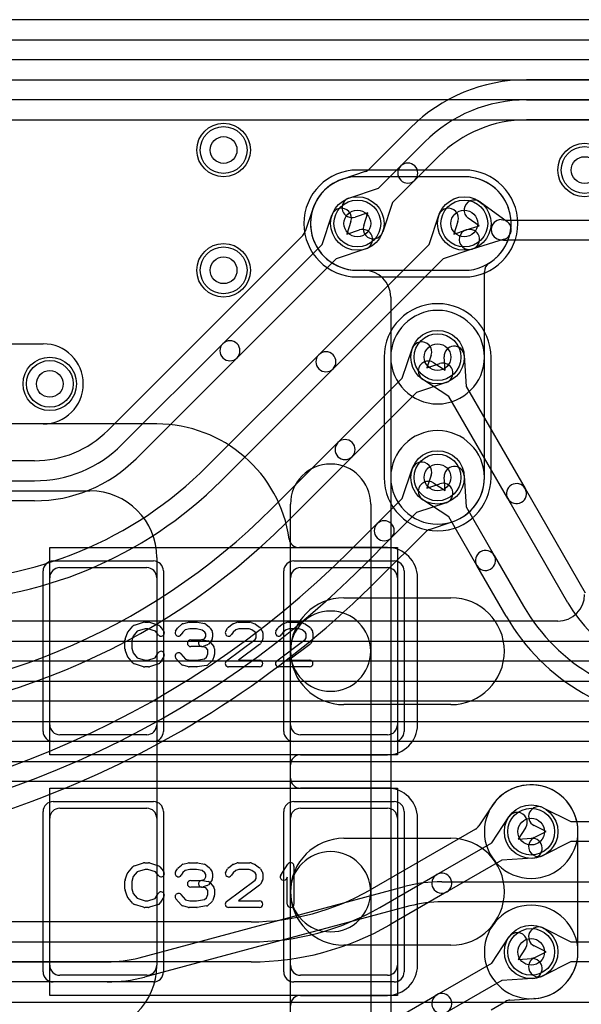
# Model space of a CAD drawing. Extents: x 0 to 57.3, y -1 to 20.5.
# Tile 27 of 31: x 37.5 to 41.7, y 9.2 to 16.5. Entities that reach past the tile are written whole.
import ezdxf

# ---------------------------------------------------------------- set-up
doc = ezdxf.new("R2010")
doc.units = 0
for name, color, linetype in [('Hole', 1, 'CONTINUOUS'), ('L1', 3, 'CONTINUOUS'), ('L2', 3, 'CONTINUOUS'), ('L3', 3, 'CONTINUOUS'), ('L4', 3, 'CONTINUOUS'), ('MetalMask-A', 176, 'CONTINUOUS'), ('PartsArea-A', 111, 'CONTINUOUS'), ('PartsSilk-A', 221, 'CONTINUOUS'), ('Resist-A', 2, 'CONTINUOUS'), ('Resist-B', 2, 'CONTINUOUS')]:
    doc.layers.add(name, color=color, linetype=linetype)

msp = doc.modelspace()

# ---------------------------------------------------------------- linework, layer by layer
at = {"layer": 'Hole'}
for centre in [(39, 15.55), (41.7, 15.4), (40, 15), (40.8, 15), (39, 14.65), (40.6, 14), (37.7, 13.8), (40.6, 13.1), (41.3, 10.45), (41.3, 9.55)]:
    msp.add_circle(centre, 0.1, dxfattribs=at)
at = {"layer": 'L1'}
for p, q in [((40.8, 15.35004), (40, 15.35004)), ((40, 14.64996), (40.8, 14.64996)), ((36.6, 14.1), (37.65, 14.1)), ((37.65, 13.5), (36.6, 13.5)), ((38.5, 13.5), (37.45004, 13.5)), ((32.325, 13), (38, 13)), ((39.5, 11.8), (39.5, 12.9)), ((40.1, 12.9), (40.1, 11.8)), ((40.225, 12.57504), (39.575, 12.57504)), ((38.5, 12.5), (38.5, 9.45)), ((37.775, 12.425), (38.425, 12.425)), ((39.575, 12.425), (40.225, 12.425)), ((37.7, 11.25), (37.7, 12.35)), ((38.5, 12.35), (38.5, 11.25)), ((39.5, 11.25), (39.5, 12.35)), ((40.3, 12.35), (40.3, 11.25)), ((40.45004, 11.25), (40.45004, 12.35)), ((39.9, 12.2), (40.7, 12.2)), ((39.5, 10), (39.5, 11.8)), ((40.1, 11.8), (40.1, 10)), ((40.7, 11.4), (39.9, 11.4)), ((38.425, 11.175), (37.775, 11.175)), ((40.225, 11.175), (39.575, 11.175)), ((39.575, 11.02496), (40.225, 11.02496)), ((39.5, 10.85004), (39.5, 10.94996)), ((40.225, 10.77504), (39.575, 10.77504)), ((37.775, 10.625), (38.425, 10.625)), ((39.575, 10.625), (40.225, 10.625)), ((37.7, 9.45), (37.7, 10.55)), ((38.5, 10.55), (38.5, 9.45)), ((39.5, 9.45), (39.5, 10.55)), ((40.3, 10.55), (40.3, 9.45)), ((40.45004, 9.45), (40.45004, 10.55)), ((39.9, 10.4), (40.7, 10.4)), ((39.5, 9), (39.5, 10)), ((40.1, 10), (40.1, 9)), ((40.7, 9.6), (39.9, 9.6)), ((38.425, 9.375), (37.775, 9.375)), ((40.225, 9.375), (39.575, 9.375)), ((39.575, 9.22496), (40.225, 9.22496))]:
    msp.add_line(p, q, dxfattribs=at)
for centre in [(39, 15.55), (41.7, 15.4), (40, 15), (40.8, 15), (39, 14.65), (40.6, 14), (37.7, 13.8), (40.6, 13.1), (41.3, 10.45), (41.3, 9.55)]:
    msp.add_circle(centre, 0.2, dxfattribs=at)
for centre, radius, start, end in [((40, 15), 0.35004, 90, -90), ((40.8, 15), 0.35004, -90, 90), ((40.6, 14), 0.35004, 90, -90), ((40.6, 14), 0.35004, -90, 90), ((37.65, 13.8), 0.3, -90, 90), ((38.5, 12.5), 1, 8.013745, 90), ((40.6, 13.1), 0.35004, 90, -90), ((40.6, 13.1), 0.35004, -90, 90), ((39.8, 12.9), 0.3, 0, 180), ((38, 12.5), 0.5, 0, 90), ((39.5645, 12.64986), 0.075, -171.990898, -90), ((39.5645, 12.64983), 0.07497, -90, -88.004785), ((39.57476, 12.34999), 0.22505, 89.954174, 91.947998), ((39.575, 12.65001), 0.07497, -90.045855, -90), ((40.225, 12.35), 0.22504, 0, 90), ((37.775, 12.35), 0.075, 90, 180), ((38.425, 12.35), 0.075, 0, 90), ((39.575, 12.35), 0.075, 90, 180), ((40.225, 12.35), 0.075, 0, 90), ((39.9, 11.8), 0.4, 90, -90), ((40.7, 11.8), 0.4, -90, 90), ((39.8, 11.8), 0.3, 0, 180), ((39.8, 11.8), 0.3, 180, 0), ((37.775, 11.25), 0.075, 180, -90), ((38.425, 11.25), 0.075, -90, 0), ((39.575, 11.25), 0.075, 180, -90), ((40.225, 11.25), 0.22504, -90, 0), ((40.225, 11.25), 0.075, -90, 0), ((39.575, 10.94996), 0.075, 90, 180), ((39.575, 10.85004), 0.075, 180, -90), ((40.225, 10.55), 0.22504, 0, 90), ((41.3, 10.45), 0.35004, 90, -90), ((41.3, 10.45), 0.35004, -90, 90), ((37.775, 10.55), 0.075, 90, 180), ((38.425, 10.55), 0.075, 0, 90), ((39.575, 10.55), 0.075, 90, 180), ((40.225, 10.55), 0.075, 0, 90), ((39.9, 10), 0.4, 90, -90), ((40.7, 10), 0.4, -90, 90), ((39.8, 10), 0.3, 0, 180), ((39.8, 10), 0.3, 180, 0), ((41.3, 9.55), 0.35004, 90, -90), ((41.3, 9.55), 0.35004, -90, 90), ((37.775, 9.45), 0.075, 180, -90), ((38, 9.45), 0.5, -90, 0), ((38.425, 9.45), 0.075, -90, 0), ((39.575, 9.45), 0.075, 180, -90), ((40.225, 9.45), 0.22504, -90, 0), ((40.225, 9.45), 0.075, -90, 0), ((39.575, 9.14996), 0.075, 90, 180)]:
    msp.add_arc(centre, radius, start, end, dxfattribs=at)
at = {"layer": 'L2'}
for p, q in [((43.57084, 16.07504), (41.26421, 16.07504)), ((41.26421, 15.925), (44.18425, 15.925)), ((44.18425, 15.775), (41.26421, 15.775)), ((40.39798, 15.71624), (40.08883, 15.40709)), ((40.32451, 15.43057), (40.50408, 15.61014)), ((40.61015, 15.50407), (40.43057, 15.32451)), ((40.15745, 15.26351), (40.32451, 15.43057)), ((40.05959, 15.389), (39.89051, 15.33248)), ((40.43057, 15.32451), (40.26351, 15.15745)), ((39.93659, 15.18968), (40.15745, 15.26351)), ((40.26351, 15.15745), (40.18968, 14.93659)), ((40.9175, 15.16184), (41.12024, 15.01466)), ((40.07919, 15.07919), (39.98415, 15.04742)), ((40.04742, 14.98415), (40.07919, 15.07919)), ((40.91048, 14.98159), (40.82938, 15.04046)), ((41.07618, 15.02897), (41.08852, 15.02795)), ((40.81468, 14.9522), (40.91048, 14.98159)), ((41.12414, 15.025), (44.18425, 15.025)), ((41.09817, 14.88227), (40.85866, 14.8088)), ((41.06386, 14.87999), (41.07618, 14.87897)), ((44.18425, 14.875), (41.12414, 14.875)), ((40, 14.64996), (40.04996, 14.64996)), ((40.24996, 14.44996), (40.24996, 5.75004)), ((40.656, 13.903), (40.64991, 14.00303)), ((40.79963, 14.01215), (40.81378, 13.77972)), ((40.57242, 13.95829), (40.656, 13.903)), ((40.68388, 13.70471), (40.48966, 13.83319)), ((40.81378, 13.77972), (41.25456, 13.01626)), ((41.12466, 12.94126), (40.68388, 13.70471)), ((40.57242, 13.05829), (40.656, 13.003)), ((40.656, 13.003), (40.64991, 13.10303)), ((40.79963, 13.11215), (40.81378, 12.87972)), ((41.25456, 13.01626), (41.70418, 12.2375)), ((40.68388, 12.80471), (40.48966, 12.93319)), ((41.57427, 12.1625), (41.12466, 12.94126)), ((40.81378, 12.87972), (41.02362, 12.51626)), ((40.89372, 12.44126), (40.68388, 12.80471)), ((41.02362, 12.51626), (41.2423, 12.1375)), ((41.1124, 12.0625), (40.89372, 12.44126)), ((41.38929, 10.62896), (41.59766, 10.525)), ((41.412, 10.45), (41.32233, 10.49474)), ((41.59766, 10.525), (43.58288, 10.525)), ((41.32233, 10.40526), (41.412, 10.45)), ((41.59766, 10.375), (41.38929, 10.27104)), ((43.58288, 10.375), (41.59766, 10.375)), ((41.38929, 9.72896), (41.59766, 9.625)), ((41.412, 9.55), (41.32233, 9.59474)), ((41.59766, 9.625), (43.58289, 9.625)), ((41.32233, 9.50526), (41.412, 9.55)), ((41.59766, 9.475), (41.38929, 9.37104)), ((43.58289, 9.475), (41.59766, 9.475))]:
    msp.add_line(p, q, dxfattribs=at)
for centre in [(39, 15.55), (40, 15), (40.8, 15), (39, 14.65), (40.6, 14), (37.7, 13.8), (40.6, 13.1), (41.3, 10.45), (41.3, 9.55)]:
    msp.add_circle(centre, 0.2, dxfattribs=at)
for centre, radius, start, end in [((41.26421, 14.84999), 1.22505, 90, 134.999339), ((41.26422, 14.85), 1.075, 90.000533, 135), ((41.26422, 14.85), 0.925, 90.000619, 135), ((40.03582, 15.4601), 0.07497, -71.514298, -45), ((40.37754, 15.37754), 0.075, 135, -45), ((40.37754, 15.37754), 0.075, -45, 135), ((40, 15), 0.35004, 108.272418, -90), ((39.86674, 15.40358), 0.07497, -71.724555, -71.514298), ((39.96037, 15.11855), 0.075, 108.485681, -71.515874), ((40.87344, 15.10115), 0.075, 54.020931, -125.97794), ((41.07618, 14.95397), 0.075, 90, -90), ((40.11855, 14.96037), 0.075, 161.514319, -18.484126), ((41.12414, 15.24165), 0.21665, -99.462968, -90), ((41.07618, 14.95397), 0.075, -72.949508, 54.020932), ((40.83667, 14.8805), 0.075, 107.050492, -72.946538), ((41.12414, 15.24165), 0.36665, -99.462836, -90), ((40.04996, 14.44996), 0.2, 0, 90), ((40.72477, 14.00759), 0.075, 3.485791, -176.517106), ((40.53104, 13.89574), 0.075, 56.513341, -123.484555), ((40.72477, 13.10759), 0.075, 3.485791, -176.517106), ((40.53104, 12.99574), 0.075, 56.513341, -123.484555), ((41.18961, 12.97876), 0.075, 30.000728, -149.999851), ((41.18961, 12.97876), 0.075, -149.999272, 29.999866), ((40.95867, 12.47876), 0.075, 30.000728, -149.999681), ((40.95867, 12.47876), 0.075, -149.999272, 29.999787), ((42.50525, 12.7), 1.075, -150.000072, -89.999467), ((42.47639, 12.85), 1.425, -150.000036, -90), ((42.47639, 12.85), 1.575, -150, -90), ((41.35581, 10.56185), 0.075, 63.486197, -116.515959), ((41.35581, 10.33815), 0.075, 116.513803, -63.484041), ((41.35581, 9.66185), 0.075, 63.486197, -116.515959), ((41.35581, 9.43815), 0.075, 116.513803, -63.484041)]:
    msp.add_arc(centre, radius, start, end, dxfattribs=at)
at = {"layer": 'L3'}
for p, q in [((40.8, 15.40004), (40, 15.40004)), ((40, 14.59996), (40.8, 14.59996)), ((40.19996, 14), (40.19996, 13.1)), ((41.00004, 13.1), (41.00004, 14)), ((41.49996, 12.02504), (28.21421, 12.02504)), ((28.21421, 11.875), (42.21092, 11.875)), ((42.21092, 11.725), (28.21421, 11.725)), ((28.01422, 11.575), (42.48579, 11.575)), ((42.48579, 11.425), (28.01422, 11.425)), ((27.81421, 11.275), (43.08579, 11.275)), ((43.08579, 11.125), (27.81421, 11.125)), ((23.04178, 10.975), (43.65822, 10.975)), ((43.65822, 10.825), (23.04178, 10.825)), ((38.36852, 9.50652), (40.35342, 10.03837)), ((40.63165, 10.075), (42.15583, 10.075)), ((40.39224, 9.89348), (38.40734, 9.36163)), ((42.15583, 9.925), (40.63165, 9.925)), ((28.35127, 9.475), (38.12911, 9.475)), ((38.12911, 9.325), (28.35127, 9.325)), ((23.04178, 9.175), (43.65822, 9.175))]:
    msp.add_line(p, q, dxfattribs=at)
for centre in [(39, 15.55), (41.7, 15.4), (39, 14.65), (37.7, 13.8)]:
    msp.add_circle(centre, 0.2, dxfattribs=at)
for centre, radius, start, end in [((40, 15), 0.40004, 90, -90), ((40.8, 15), 0.40004, -90, 90), ((40.6, 14), 0.40004, 0, 180), ((40.6, 13.1), 0.40004, 180, 0), ((41.49996, 12.22504), 0.2, -90, 0), ((40.63165, 9), 1.075, 90, 104.999979), ((40.63165, 9), 0.925, 90, 105.000165), ((38.12911, 10.4), 0.925, -90, -74.999835), ((38.12911, 10.4), 1.075, -90, -75.000009)]:
    msp.add_arc(centre, radius, start, end, dxfattribs=at)
at = {"layer": 'L4'}
for p, q in [((43.8, 16.525), (28.47808, 16.525)), ((28.47809, 16.375), (42.78578, 16.375)), ((42.78578, 16.225), (28.47809, 16.225)), ((28.4781, 16.075), (42.18578, 16.075)), ((42.18578, 15.925), (28.4781, 15.925)), ((28.4781, 15.77496), (42.18579, 15.77496)), ((40.8, 15.35004), (40, 15.35004)), ((39.66752, 15.10949), (39.611, 14.94041)), ((39.73649, 14.84255), (39.81032, 15.06341)), ((40.53649, 14.84255), (40.61032, 15.06341)), ((39.95258, 15.01585), (39.92081, 14.92081)), ((40.75258, 15.01585), (40.72081, 14.92081)), ((39.59291, 14.91117), (38.13376, 13.45202)), ((39.92081, 14.92081), (40.01585, 14.95258)), ((40.72081, 14.92081), (40.81585, 14.95258)), ((38.99442, 14.10048), (39.73649, 14.84255)), ((39.71232, 14.01838), (40.53649, 14.84255)), ((40.06341, 14.81032), (39.84255, 14.73649)), ((40.86341, 14.81032), (40.64255, 14.73649)), ((39.84255, 14.73649), (39.10048, 13.99442)), ((40.64255, 14.73649), (39.81838, 13.91232)), ((40.95004, 13.1), (40.95004, 14.63944)), ((38.23986, 13.34592), (38.99442, 14.10048)), ((38.87565, 13.18171), (39.71232, 14.01838)), ((40.33649, 13.84255), (40.41032, 14.06341)), ((40.55258, 14.01585), (40.52081, 13.92081)), ((39.10048, 13.99442), (38.34592, 13.23985)), ((40.52081, 13.92081), (40.61585, 13.95258)), ((39.81838, 13.91232), (38.98171, 13.07565)), ((39.85521, 13.36127), (40.33649, 13.84255)), ((40.66341, 13.81032), (40.44255, 13.73649)), ((40.44255, 13.73649), (39.96127, 13.25521)), ((39.36144, 12.8675), (39.85521, 13.36127)), ((37.58579, 13.22504), (26.7, 13.22504)), ((39.96127, 13.25521), (39.4675, 12.76144)), ((40.33649, 12.94255), (40.41032, 13.16341)), ((40.55258, 13.11585), (40.52081, 13.02081)), ((25.8, 13.075), (37.58579, 13.075)), ((40.52081, 13.02081), (40.61585, 13.05258)), ((37.58579, 12.925), (25.8, 12.925)), ((40.1481, 12.75416), (40.33649, 12.94255)), ((40.66341, 12.91032), (40.44255, 12.83649)), ((40.44255, 12.83649), (40.25416, 12.6481)), ((39.94722, 12.55328), (40.1481, 12.75416)), ((40.54041, 12.711), (40.70949, 12.76752)), ((40.15938, 12.34112), (40.51117, 12.69291)), ((40.25416, 12.6481), (40.05329, 12.44721)), ((41.00778, 10.6427), (40.90929, 10.49382)), ((41.00471, 10.36612), (41.13319, 10.56034)), ((40.88379, 10.46956), (40.09274, 10.01284)), ((41.25829, 10.47758), (41.203, 10.394)), ((41.203, 10.394), (41.30303, 10.40009)), ((41.65004, 9.55), (41.65004, 10.45)), ((40.59388, 10.12893), (41.00471, 10.36612)), ((41.31215, 10.25037), (41.07972, 10.23622)), ((41.07972, 10.23622), (40.66888, 9.99903)), ((40.16775, 9.8829), (40.59388, 10.12893)), ((40.66888, 9.99903), (40.24275, 9.753)), ((39.20525, 9.77504), (28.4, 9.77504)), ((41.00471, 9.46612), (41.13319, 9.66034)), ((32.51262, 9.625), (39.20525, 9.625)), ((41.25829, 9.57758), (41.203, 9.494)), ((39.20525, 9.475), (32.51262, 9.475)), ((40.59388, 9.22893), (41.00471, 9.46612)), ((41.203, 9.494), (41.30303, 9.50009)), ((41.07972, 9.33622), (40.66888, 9.09903)), ((41.31215, 9.35037), (41.07972, 9.33622)), ((40.16774, 8.9829), (40.59388, 9.22893)), ((41.0012, 9.11764), (41.10882, 9.17977)), ((41.14174, 9.18967), (41.32061, 9.20056))]:
    msp.add_line(p, q, dxfattribs=at)
for centre in [(39, 15.55), (41.7, 15.4), (40, 15), (40.8, 15), (39, 14.65), (40.6, 14), (37.7, 13.8), (40.6, 13.1), (41.3, 10.45), (41.3, 9.55)]:
    msp.add_circle(centre, 0.2, dxfattribs=at)
for centre, radius, start, end in [((40, 15), 0.35004, 90, 161.727582), ((40.8, 15), 0.35004, -58.033482, 90), ((39.59642, 15.13326), 0.07497, -18.485702, -18.275445), ((39.88145, 15.03963), 0.075, -18.485681, 161.515874), ((40.68145, 15.03963), 0.075, -18.485681, 161.515874), ((40.03963, 14.88145), 0.075, -71.514319, 108.484126), ((40.83963, 14.88145), 0.075, -71.514319, 108.484126), ((39.5399, 14.96418), 0.07497, -45, -18.485702), ((41.02501, 14.63944), 0.07497, 121.966497, 180), ((39.04745, 14.04745), 0.075, 135, -45), ((39.04745, 14.04745), 0.075, -45, 135), ((40.48145, 14.03963), 0.075, -18.485681, 161.515874), ((39.76535, 13.96535), 0.075, 135, -45), ((39.76535, 13.96535), 0.075, -45, 135), ((40.63963, 13.88145), 0.075, -71.514319, 108.484126), ((37.58579, 14), 0.77496, -90, -45.000523), ((37.58579, 14), 0.925, -90, -45.000438), ((39.90824, 13.30824), 0.075, 135, -45), ((39.90824, 13.30824), 0.075, -45, 135), ((37.58579, 14), 1.075, -90, -45.000754), ((40.48145, 13.13963), 0.075, -18.485681, 161.515874), ((36.80736, 15.25), 2.925, -90, -45), ((36.80736, 15.25), 3.075, -90, -45), ((40.63963, 12.98145), 0.075, -71.514319, 108.484126), ((40.6, 13.1), 0.35004, -71.727582, 0), ((35.87893, 16.35), 4.925, -90, -44.999918), ((35.87893, 16.35), 5.075, -90, -44.99992), ((40.20113, 12.70113), 0.075, 135, -45), ((40.20113, 12.70113), 0.075, -45, 135), ((40.73326, 12.69642), 0.07497, 108.275445, 108.485702), ((40.56418, 12.6399), 0.07497, 108.485702, 135), ((35.05051, 17.45), 6.925, -90, -45.000059), ((35.05051, 17.45), 7.075, -90, -45.000057), ((35.05051, 17.45), 7.22504, -90, -45.000056), ((41.3, 10.45), 0.35004, 0, 146.212781), ((40.94554, 10.68449), 0.07497, -33.878721, -33.200408), ((41.19574, 10.51896), 0.22504, 146.085374, 146.415856), ((40.94677, 10.68635), 0.07497, -33.91262, -33.785451), ((41.19574, 10.51896), 0.075, -33.486659, 146.515445), ((40.84631, 10.53449), 0.07497, -60.004867, -32.852779), ((41.30759, 10.32523), 0.075, -86.514209, 93.482894), ((40.63138, 10.06398), 0.075, 120.000728, -60.00051), ((40.63138, 10.06398), 0.075, -59.999272, 120.000376), ((39.20525, 11.55), 1.77496, -90, -59.999713), ((39.20525, 11.55), 1.925, -90, -60.000016), ((39.20525, 11.55), 2.075, -90, -59.999963), ((41.19574, 9.61896), 0.075, -33.486659, 146.515445), ((41.3, 9.55), 0.35004, -86.232527, 0), ((41.30759, 9.42523), 0.075, -86.514209, 93.482894), ((40.63138, 9.16398), 0.075, 120.000728, -60.00051), ((40.63138, 9.16398), 0.075, -59.999272, 119.999794), ((41.1463, 9.11484), 0.07497, 93.487185, 119.995133), ((41.32517, 9.12573), 0.07497, 93.334147, 93.487185), ((41.32581, 9.12577), 0.07497, 93.62496, 93.824243), ((41.32695, 9.12585), 0.07497, 93.234517, 94.49835), ((41.32729, 9.12587), 0.07497, 93.280298, 93.494814)]:
    msp.add_arc(centre, radius, start, end, dxfattribs=at)
at = {"layer": 'MetalMask-A'}
for p, q in [((37.775, 12.425), (38.425, 12.425)), ((39.575, 12.425), (40.225, 12.425)), ((37.7, 11.25), (37.7, 12.35)), ((38.5, 12.35), (38.5, 11.25)), ((39.5, 11.25), (39.5, 12.35)), ((40.3, 12.35), (40.3, 11.25)), ((38.425, 11.175), (37.775, 11.175)), ((40.225, 11.175), (39.575, 11.175)), ((37.775, 10.625), (38.425, 10.625)), ((39.575, 10.625), (40.225, 10.625)), ((37.7, 9.45), (37.7, 10.55)), ((38.5, 10.55), (38.5, 9.45)), ((39.5, 9.45), (39.5, 10.55)), ((40.3, 10.55), (40.3, 9.45)), ((38.425, 9.375), (37.775, 9.375)), ((40.225, 9.375), (39.575, 9.375))]:
    msp.add_line(p, q, dxfattribs=at)
for centre, start, end in [((37.775, 12.35), 90, 180), ((38.425, 12.35), 0, 90), ((39.575, 12.35), 90, 180), ((40.225, 12.35), 0, 90), ((37.775, 11.25), 180, -90), ((38.425, 11.25), -90, 0), ((39.575, 11.25), 180, -90), ((40.225, 11.25), -90, 0), ((37.775, 10.55), 90, 180), ((38.425, 10.55), 0, 90), ((39.575, 10.55), 90, 180), ((40.225, 10.55), 0, 90), ((37.775, 9.45), 180, -90), ((38.425, 9.45), -90, 0), ((39.575, 9.45), 180, -90), ((40.225, 9.45), -90, 0)]:
    msp.add_arc(centre, 0.075, start, end, dxfattribs=at)
at = {"layer": 'PartsArea-A'}
for p, q in [((37.7, 11.025), (37.7, 12.575)), ((37.7, 12.575), (40.3, 12.575)), ((40.3, 12.575), (40.3, 11.025)), ((40.3, 11.025), (37.7, 11.025)), ((37.7, 9.225), (37.7, 10.775)), ((37.7, 10.775), (40.3, 10.775)), ((40.3, 10.775), (40.3, 9.225)), ((40.3, 9.225), (37.7, 9.225))]:
    msp.add_line(p, q, dxfattribs=at)
at = {"layer": 'PartsSilk-A'}
for p, q in [((38.33266, 11.99418), (38.4021, 12.0164)), ((38.40972, 12.01759), (38.4375, 12.01759)), ((38.4454, 12.01631), (38.51207, 11.99409)), ((38.69495, 12.00564), (38.73662, 12.01675)), ((38.74306, 12.01759), (38.79861, 12.01759)), ((38.80376, 12.01705), (38.85654, 12.00594)), ((39.07063, 12.00497), (39.10118, 12.01608)), ((39.10972, 12.01759), (39.19583, 12.01759)), ((39.20511, 12.0158), (39.23289, 12.00469)), ((39.44563, 12.00497), (39.47618, 12.01608)), ((39.48472, 12.01759), (39.57083, 12.01759)), ((39.58011, 12.0158), (39.60789, 12.00469)), ((38.28258, 11.94239), (38.32147, 11.98683)), ((38.35452, 11.94868), (38.32368, 11.91344)), ((38.41362, 11.96759), (38.35452, 11.94868)), ((38.43344, 11.96759), (38.41362, 11.96759)), ((38.48952, 11.9489), (38.43344, 11.96759)), ((38.51273, 11.92104), (38.48952, 11.9489)), ((38.52338, 11.98637), (38.55115, 11.95304)), ((38.6413, 11.95029), (38.65519, 11.97251)), ((38.65978, 11.97795), (38.68478, 12.00017)), ((38.69568, 11.94296), (38.6837, 11.92379)), ((38.71356, 11.95885), (38.69568, 11.94296)), ((38.74634, 11.96759), (38.71356, 11.95885)), ((38.79601, 11.96759), (38.74634, 11.96759)), ((38.84042, 11.95824), (38.79601, 11.96759)), ((38.86023, 11.9424), (38.84042, 11.95824)), ((38.86806, 11.92987), (38.86023, 11.9424)), ((38.86701, 12.001), (38.89479, 11.97878)), ((38.90037, 11.97251), (38.91426, 11.95029)), ((38.91806, 11.93704), (38.91806, 11.9037)), ((39.0163, 11.95029), (39.03019, 11.97251)), ((39.03577, 11.97878), (39.06355, 12.001)), ((39.07033, 11.9424), (39.0587, 11.92379)), ((39.09158, 11.95939), (39.07033, 11.9424)), ((39.11412, 11.96759), (39.09158, 11.95939)), ((39.19102, 11.96759), (39.11412, 11.96759)), ((39.21143, 11.95943), (39.19102, 11.96759)), ((39.23554, 11.94189), (39.21143, 11.95943)), ((39.24306, 11.92987), (39.23554, 11.94189)), ((39.23831, 12.0017), (39.26887, 11.97948)), ((39.27537, 11.97251), (39.28926, 11.95029)), ((39.29306, 11.93704), (39.29306, 11.89259)), ((39.3913, 11.95029), (39.40519, 11.97251)), ((39.41077, 11.97878), (39.43855, 12.001)), ((39.44533, 11.9424), (39.4337, 11.92379)), ((39.46658, 11.95939), (39.44533, 11.9424)), ((39.48912, 11.96759), (39.46658, 11.95939)), ((39.56602, 11.96759), (39.48912, 11.96759)), ((39.58643, 11.95943), (39.56602, 11.96759)), ((39.61054, 11.94189), (39.58643, 11.95943)), ((39.61806, 11.92987), (39.61054, 11.94189)), ((39.61331, 12.0017), (39.64387, 11.97948)), ((39.65037, 11.97251), (39.66426, 11.95029)), ((39.66806, 11.93704), (39.66806, 11.89259)), ((38.2625, 11.81852), (38.2625, 11.88148)), ((38.26364, 11.88894), (38.27753, 11.93339)), ((38.32368, 11.91344), (38.3125, 11.87766)), ((38.3125, 11.87766), (38.3125, 11.82234)), ((38.75417, 11.88426), (38.8331, 11.88426)), ((38.8331, 11.88426), (38.8543, 11.89197)), ((38.84188, 11.88387), (38.88355, 11.87646)), ((38.8543, 11.89197), (38.85948, 11.89715)), ((38.85948, 11.89715), (38.86806, 11.91087)), ((38.86806, 11.91087), (38.86806, 11.92987)), ((38.89685, 11.8638), (38.88574, 11.85269)), ((38.89838, 11.86785), (38.92615, 11.83452)), ((38.91426, 11.89045), (38.90037, 11.86823)), ((39.02247, 11.72739), (39.23543, 11.88756)), ((39.23543, 11.88756), (39.24306, 11.89976)), ((39.24306, 11.89976), (39.24306, 11.92987)), ((39.28926, 11.87934), (39.27537, 11.85712)), ((39.39747, 11.72739), (39.61043, 11.88756)), ((39.61043, 11.88756), (39.61806, 11.89976)), ((39.61806, 11.89976), (39.61806, 11.92987)), ((39.66426, 11.87934), (39.65037, 11.85712)), ((38.27753, 11.76661), (38.26364, 11.81106)), ((38.3125, 11.82234), (38.32368, 11.78656)), ((38.8375, 11.83426), (38.75417, 11.83426)), ((38.86581, 11.82883), (38.83312, 11.83465)), ((38.8766, 11.84687), (38.84604, 11.83576)), ((38.88194, 11.80947), (38.86581, 11.82883)), ((38.88194, 11.77907), (38.88194, 11.80947)), ((38.93194, 11.81852), (38.93194, 11.77407)), ((39.2692, 11.85039), (39.11233, 11.73241)), ((39.6442, 11.85039), (39.48733, 11.73241)), ((38.32147, 11.71317), (38.28258, 11.75761)), ((38.32368, 11.78656), (38.35452, 11.75132)), ((38.35452, 11.75132), (38.41362, 11.73241)), ((38.41362, 11.73241), (38.43344, 11.73241)), ((38.43344, 11.73241), (38.48773, 11.7505)), ((38.48773, 11.7505), (38.51074, 11.78732)), ((38.55314, 11.76082), (38.52537, 11.71638)), ((38.68258, 11.70206), (38.64369, 11.7465)), ((38.68131, 11.77942), (38.71519, 11.74071)), ((38.71519, 11.74071), (38.74634, 11.73241)), ((38.74634, 11.73241), (38.79662, 11.73241)), ((38.79662, 11.73241), (38.85691, 11.74205)), ((38.85691, 11.74205), (38.87218, 11.75563)), ((38.87218, 11.75563), (38.88194, 11.77907)), ((38.90967, 11.72205), (38.88467, 11.69983)), ((38.93002, 11.76446), (38.91614, 11.73113)), ((39.11233, 11.73241), (39.26806, 11.73241)), ((39.48733, 11.73241), (39.64306, 11.73241)), ((38.4021, 11.6836), (38.33266, 11.70582)), ((38.4375, 11.68241), (38.40972, 11.68241)), ((38.51207, 11.70591), (38.4454, 11.68369)), ((38.73662, 11.68325), (38.69495, 11.69436)), ((38.79861, 11.68241), (38.74306, 11.68241)), ((38.87201, 11.69383), (38.80256, 11.68272)), ((39.26806, 11.68241), (39.0375, 11.68241)), ((39.64306, 11.68241), (39.4125, 11.68241)), ((38.28258, 10.14239), (38.32147, 10.18683)), ((38.33266, 10.19418), (38.4021, 10.2164)), ((38.41362, 10.16759), (38.35452, 10.14868)), ((38.40972, 10.21759), (38.4375, 10.21759)), ((38.43344, 10.16759), (38.41362, 10.16759)), ((38.48952, 10.1489), (38.43344, 10.16759)), ((38.4454, 10.21631), (38.51207, 10.19409)), ((38.52338, 10.18637), (38.55115, 10.15304)), ((38.6413, 10.15029), (38.65519, 10.17251)), ((38.65978, 10.17795), (38.68478, 10.20017)), ((38.69495, 10.20564), (38.73662, 10.21675)), ((38.74634, 10.16759), (38.71356, 10.15885)), ((38.74306, 10.21759), (38.79861, 10.21759)), ((38.79601, 10.16759), (38.74634, 10.16759)), ((38.84042, 10.15824), (38.79601, 10.16759)), ((38.80376, 10.21705), (38.85654, 10.20594)), ((38.86701, 10.201), (38.89479, 10.17878)), ((38.90037, 10.17251), (38.91426, 10.15029)), ((39.0163, 10.15029), (39.03019, 10.17251)), ((39.03577, 10.17878), (39.06355, 10.201)), ((39.07063, 10.20497), (39.10118, 10.21608)), ((39.11412, 10.16759), (39.09158, 10.15939)), ((39.10972, 10.21759), (39.19583, 10.21759)), ((39.19102, 10.16759), (39.11412, 10.16759)), ((39.21143, 10.15943), (39.19102, 10.16759)), ((39.20511, 10.2158), (39.23289, 10.20469)), ((39.23831, 10.2017), (39.26887, 10.17948)), ((39.27537, 10.17251), (39.28926, 10.15029)), ((39.42763, 10.1247), (39.48041, 10.20618)), ((39.52639, 10.19259), (39.52639, 9.90741)), ((38.26364, 10.08894), (38.27753, 10.13339)), ((38.32368, 10.11344), (38.3125, 10.07766)), ((38.35452, 10.14868), (38.32368, 10.11344)), ((38.51273, 10.12104), (38.48952, 10.1489)), ((38.69568, 10.14296), (38.6837, 10.12379)), ((38.71356, 10.15885), (38.69568, 10.14296)), ((38.86023, 10.1424), (38.84042, 10.15824)), ((38.8543, 10.09197), (38.85948, 10.09715)), ((38.85948, 10.09715), (38.86806, 10.11087)), ((38.86806, 10.12987), (38.86023, 10.1424)), ((38.86806, 10.11087), (38.86806, 10.12987)), ((38.91806, 10.13704), (38.91806, 10.1037)), ((39.07033, 10.1424), (39.0587, 10.12379)), ((39.09158, 10.15939), (39.07033, 10.1424)), ((39.23554, 10.14189), (39.21143, 10.15943)), ((39.23543, 10.08756), (39.24306, 10.09976)), ((39.24306, 10.12987), (39.23554, 10.14189)), ((39.24306, 10.09976), (39.24306, 10.12987)), ((39.29306, 10.13704), (39.29306, 10.09259)), ((39.47639, 10.10801), (39.46959, 10.09752)), ((39.47639, 9.90741), (39.47639, 10.10801)), ((38.2625, 10.01852), (38.2625, 10.08148)), ((38.3125, 10.07766), (38.3125, 10.02234)), ((38.3125, 10.02234), (38.32368, 9.98656)), ((38.75417, 10.08426), (38.8331, 10.08426)), ((38.8375, 10.03426), (38.75417, 10.03426)), ((38.8331, 10.08426), (38.8543, 10.09197)), ((38.86581, 10.02883), (38.83312, 10.03465)), ((38.84188, 10.08387), (38.88355, 10.07646)), ((38.8766, 10.04687), (38.84604, 10.03576)), ((38.88194, 10.00947), (38.86581, 10.02883)), ((38.89685, 10.0638), (38.88574, 10.05269)), ((38.89838, 10.06785), (38.92615, 10.03452)), ((38.91426, 10.09045), (38.90037, 10.06823)), ((39.02247, 9.92739), (39.23543, 10.08756)), ((39.2692, 10.05039), (39.11233, 9.93241)), ((39.28926, 10.07934), (39.27537, 10.05712)), ((38.27753, 9.96661), (38.26364, 10.01106)), ((38.32147, 9.91317), (38.28258, 9.95761)), ((38.32368, 9.98656), (38.35452, 9.95132)), ((38.35452, 9.95132), (38.41362, 9.93241)), ((38.43344, 9.93241), (38.48773, 9.9505)), ((38.48773, 9.9505), (38.51074, 9.98732)), ((38.55314, 9.96082), (38.52537, 9.91638)), ((38.68258, 9.90206), (38.64369, 9.9465)), ((38.68131, 9.97942), (38.71519, 9.94071)), ((38.85691, 9.94205), (38.87218, 9.95563)), ((38.87218, 9.95563), (38.88194, 9.97907)), ((38.88194, 9.97907), (38.88194, 10.00947)), ((38.93002, 9.96446), (38.91614, 9.93113)), ((38.93194, 10.01852), (38.93194, 9.97407)), ((38.4021, 9.8836), (38.33266, 9.90582)), ((38.4375, 9.88241), (38.40972, 9.88241)), ((38.41362, 9.93241), (38.43344, 9.93241)), ((38.51207, 9.90591), (38.4454, 9.88369)), ((38.73662, 9.88325), (38.69495, 9.89436)), ((38.71519, 9.94071), (38.74634, 9.93241)), ((38.79861, 9.88241), (38.74306, 9.88241)), ((38.74634, 9.93241), (38.79662, 9.93241)), ((38.79662, 9.93241), (38.85691, 9.94205)), ((38.87201, 9.89383), (38.80256, 9.88272)), ((38.90967, 9.92205), (38.88467, 9.89983)), ((39.26806, 9.88241), (39.0375, 9.88241)), ((39.11233, 9.93241), (39.26806, 9.93241))]:
    msp.add_line(p, q, dxfattribs=at)
for centre, start, end in [((38.40972, 11.99259), 90, 107.746418), ((38.4375, 11.99259), 71.579545, 90), ((38.74306, 11.99259), 90, 104.92885), ((38.79861, 11.99259), 78.110161, 90), ((39.10972, 11.99259), 90, 109.984612), ((39.19583, 11.99259), 68.207103, 90), ((39.48472, 11.99259), 90, 109.984612), ((39.57083, 11.99259), 68.207103, 90), ((38.30139, 11.92593), 138.811918, 162.637772), ((38.34028, 11.97037), 107.746418, 138.811918), ((38.50417, 11.97037), 39.790899, 71.579545), ((38.53194, 11.93704), -140.209101, 39.800498), ((38.6625, 11.93704), 147.994617, -32.010019), ((38.67639, 11.95926), 131.627831, 147.989981), ((38.70139, 11.98148), 104.925513, 131.630694), ((38.85139, 11.98148), 51.333033, 78.112983), ((38.87917, 11.95926), 32.005383, 51.345223), ((38.89306, 11.93704), 0, 32.010019), ((39.0375, 11.93704), 147.994617, -32.010019), ((39.05139, 11.95926), 128.666967, 147.989981), ((39.07917, 11.98148), 109.97919, 128.654777), ((39.22361, 11.98148), 53.982737, 68.202147), ((39.25417, 11.95926), 32.005383, 53.979316), ((39.26806, 11.93704), 0, 32.010019), ((39.4125, 11.93704), 147.994617, -32.010019), ((39.42639, 11.95926), 128.666967, 147.989981), ((39.45417, 11.98148), 109.97919, 128.654777), ((39.59861, 11.98148), 53.982737, 68.202147), ((39.62917, 11.95926), 32.005383, 53.979316), ((39.64306, 11.93704), 0, 32.010019), ((38.2875, 11.88148), 162.637772, 180), ((38.75417, 11.85926), 90, -90), ((38.8375, 11.85926), 79.908369, -100.083264), ((38.87917, 11.85185), 39.790899, 79.916736), ((38.87917, 11.88148), -45, -32.010019), ((38.89306, 11.9037), -32.005383, 0), ((39.26806, 11.89259), -32.005383, 0), ((39.64306, 11.89259), -32.005383, 0), ((38.2875, 11.81852), 180, -162.637772), ((38.53194, 11.77407), -32.005383, 147.999253), ((38.6625, 11.76296), 41.188082, -138.810424), ((38.8375, 11.85926), -90, -70.02141), ((38.86806, 11.87037), -70.02864, -45), ((38.90694, 11.81852), 0, 39.800498), ((39.25417, 11.87037), -53.047603, -32.010019), ((39.62917, 11.87037), -53.047603, -32.010019), ((38.30139, 11.77407), -162.637772, -138.811918), ((38.50417, 11.72963), -71.579545, -32.005383), ((38.89306, 11.74074), -48.372169, -22.608878), ((38.90694, 11.77407), -22.605762, 0), ((39.0375, 11.70741), 126.952397, -90), ((39.26806, 11.70741), -90, 90), ((39.4125, 11.70741), 126.952397, -90), ((39.64306, 11.70741), -90, 90), ((38.34028, 11.72963), -138.811918, -107.746418), ((38.40972, 11.70741), -107.746418, -90), ((38.4375, 11.70741), -90, -71.579545), ((38.70139, 11.71852), -138.811918, -104.92885), ((38.74306, 11.70741), -104.925513, -90), ((38.79861, 11.70741), -90, -80.911332), ((38.86806, 11.71852), -80.910628, -48.369306), ((38.34028, 10.17037), 107.746418, 138.811918), ((38.40972, 10.19259), 90, 107.746418), ((38.4375, 10.19259), 71.579545, 90), ((38.50417, 10.17037), 39.790899, 71.579545), ((38.67639, 10.15926), 131.627831, 147.989981), ((38.70139, 10.18148), 104.925513, 131.630694), ((38.74306, 10.19259), 90, 104.92885), ((38.79861, 10.19259), 78.110161, 90), ((38.85139, 10.18148), 51.333033, 78.112983), ((38.87917, 10.15926), 32.005383, 51.345223), ((39.05139, 10.15926), 128.666967, 147.989981), ((39.07917, 10.18148), 109.97919, 128.654777), ((39.10972, 10.19259), 90, 109.984612), ((39.19583, 10.19259), 68.207103, 90), ((39.22361, 10.18148), 53.982737, 68.202147), ((39.25417, 10.15926), 32.005383, 53.979316), ((39.50139, 10.19259), 0, 147.066193), ((38.30139, 10.12593), 138.811918, 162.637772), ((38.53194, 10.13704), -140.209101, 39.800498), ((38.6625, 10.13704), 147.994617, -32.010019), ((38.89306, 10.13704), 0, 32.010019), ((38.89306, 10.1037), -32.005383, 0), ((39.0375, 10.13704), 147.994617, -32.010019), ((39.26806, 10.13704), 0, 32.010019), ((39.44861, 10.11111), 147.066457, -32.933807), ((38.2875, 10.08148), 162.637772, 180), ((38.75417, 10.05926), 90, -90), ((38.8375, 10.05926), 79.908369, -100.083264), ((38.8375, 10.05926), -90, -70.02141), ((38.86806, 10.07037), -70.02864, -45), ((38.87917, 10.05185), 39.790899, 79.916736), ((38.87917, 10.08148), -45, -32.010019), ((38.90694, 10.01852), 0, 39.800498), ((39.25417, 10.07037), -53.047603, -32.010019), ((39.26806, 10.09259), -32.005383, 0), ((38.2875, 10.01852), 180, -162.637772), ((38.30139, 9.97407), -162.637772, -138.811918), ((38.53194, 9.97407), -32.005383, 147.999253), ((38.6625, 9.96296), 41.188082, -138.810424), ((38.90694, 9.97407), -22.605762, 0), ((38.34028, 9.92963), -138.811918, -107.746418), ((38.40972, 9.90741), -107.746418, -90), ((38.4375, 9.90741), -90, -71.579545), ((38.50417, 9.92963), -71.579545, -32.005383), ((38.70139, 9.91852), -138.811918, -104.92885), ((38.74306, 9.90741), -104.925513, -90), ((38.79861, 9.90741), -90, -80.911332), ((38.86806, 9.91852), -80.910628, -48.369306), ((38.89306, 9.94074), -48.372169, -22.608878), ((39.0375, 9.90741), 126.952397, -90), ((39.26806, 9.90741), -90, 90), ((39.50139, 9.90741), 180, 0)]:
    msp.add_arc(centre, 0.025, start, end, dxfattribs=at)
at = {"layer": 'Resist-A'}
for p, q in [((37.725, 12.475), (38.475, 12.475)), ((39.525, 12.475), (40.275, 12.475)), ((37.65, 11.2), (37.65, 12.4)), ((38.55, 12.4), (38.55, 11.2)), ((39.45, 11.2), (39.45, 12.4)), ((40.35, 12.4), (40.35, 11.2)), ((38.475, 11.125), (37.725, 11.125)), ((40.275, 11.125), (39.525, 11.125)), ((37.725, 10.675), (38.475, 10.675)), ((39.525, 10.675), (40.275, 10.675)), ((37.65, 9.4), (37.65, 10.6)), ((38.55, 10.6), (38.55, 9.4)), ((39.45, 9.4), (39.45, 10.6)), ((40.35, 10.6), (40.35, 9.4)), ((38.475, 9.325), (37.725, 9.325)), ((40.275, 9.325), (39.525, 9.325))]:
    msp.add_line(p, q, dxfattribs=at)
for centre in [(39, 15.55), (41.7, 15.4), (40, 15), (40.8, 15), (39, 14.65), (40.6, 14), (37.7, 13.8), (40.6, 13.1), (41.3, 10.45), (41.3, 9.55)]:
    msp.add_circle(centre, 0.175, dxfattribs=at)
for centre, start, end in [((37.725, 12.4), 90, 180), ((38.475, 12.4), 0, 90), ((39.525, 12.4), 90, 180), ((40.275, 12.4), 0, 90), ((37.725, 11.2), 180, -90), ((38.475, 11.2), -90, 0), ((39.525, 11.2), 180, -90), ((40.275, 11.2), -90, 0), ((37.725, 10.6), 90, 180), ((38.475, 10.6), 0, 90), ((39.525, 10.6), 90, 180), ((40.275, 10.6), 0, 90), ((37.725, 9.4), 180, -90), ((38.475, 9.4), -90, 0), ((39.525, 9.4), 180, -90), ((40.275, 9.4), -90, 0)]:
    msp.add_arc(centre, 0.075, start, end, dxfattribs=at)
at = {"layer": 'Resist-B'}
for centre in [(39, 15.55), (41.7, 15.4), (40, 15), (40.8, 15), (39, 14.65), (40.6, 14), (37.7, 13.8), (40.6, 13.1), (41.3, 10.45), (41.3, 9.55)]:
    msp.add_circle(centre, 0.175, dxfattribs=at)

doc.saveas('drawing.dxf')
